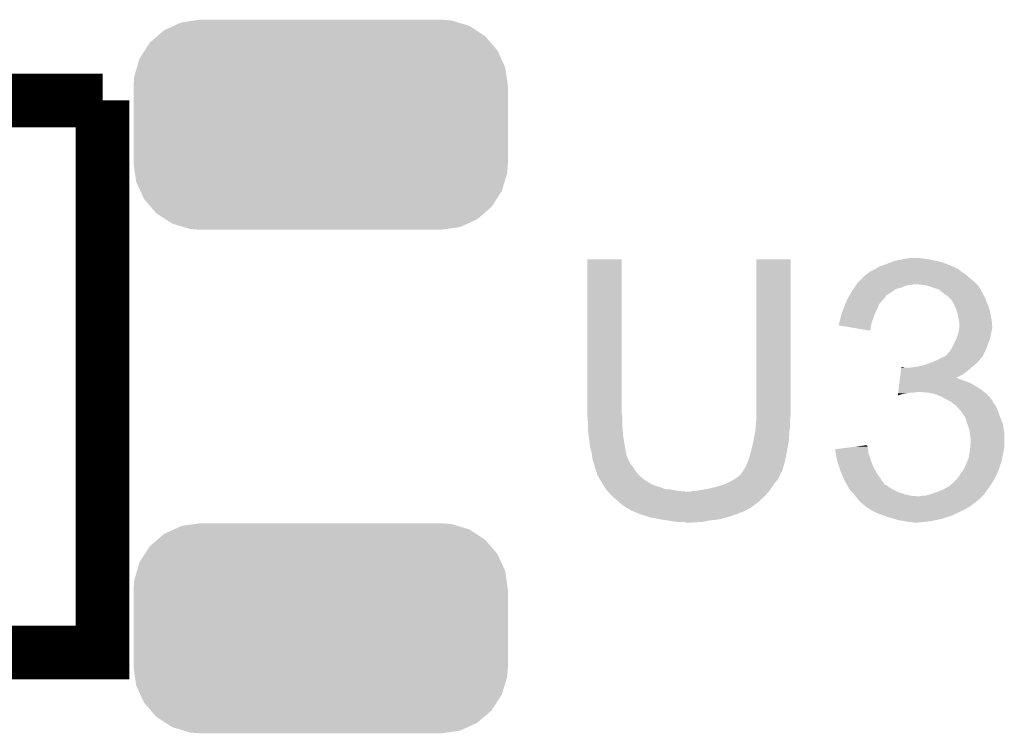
# Model space of a CAD drawing. Extents: x -1.3 to 24.2, y -3.9 to 39.3.
# Tile 19 of 38: x 11.5 to 15.3, y 12.2 to 14.9. Entities that reach past the tile are written whole.
import ezdxf

# ---------------------------------------------------------------- set-up
doc = ezdxf.new("R2010")
doc.units = 0
doc.layers.get('0').update_dxf_attribs({"linetype": 'CONTINUOUS'})
doc.layers.add('SOLIDSWITCH_7_CLICK_V100_GTO', color=14, linetype='CONTINUOUS')
doc.layers.add('SOLIDSWITCH_7_CLICK_V100_GTS', color=12, linetype='CONTINUOUS')

# ---------------------------------------------------------------- blocks, each defined once
blk = doc.blocks.new('CUSTOM_79')
for points in [[(-0.590146, 0.356616), (-0.553992, 0.373056), (0.585486, 0.356616), (0.560116, 0.373056)], [(-0.553992, 0.373056), (-0.52524, 0.38613), (0.560116, 0.373056), (0.516388, 0.38613)], [(-0.52524, 0.38613), (-0.47393, 0.39348), (0.516388, 0.38613), (0.491802, 0.39348)], [(-0.47393, 0.39348), (-0.45466, 0.39624), (0.491802, 0.39348), (0.45466, 0.39624)], [(-0.64416, 0.31007), (-0.616066, 0.33428), (0.640814, 0.31007), (0.61995, 0.33428)], [(-0.616066, 0.33428), (-0.590146, 0.356616), (0.61995, 0.33428), (0.585486, 0.356616)], [(-0.663476, 0.280266), (-0.64416, 0.31007), (0.666496, 0.280266), (0.640814, 0.31007)], [(-0.682936, 0.250236), (-0.663476, 0.280266), (0.680152, 0.250236), (0.666496, 0.280266)], [(-0.693364, 0.21536), (-0.682936, 0.250236), (0.69601, 0.21536), (0.680152, 0.250236)], [(-0.70336, 0.181922), (-0.693364, 0.21536), (0.7008, 0.181922), (0.69601, 0.21536)], [(-0.70612, 0.14478), (-0.70336, 0.181922), (0.70612, 0.14478), (0.7008, 0.181922)], [(-0.70612, -0.14478), (-0.70612, 0.14478), (0.70612, -0.14478), (0.70612, 0.14478)], [(-0.700798, -0.181922), (-0.70612, -0.14478), (0.70336, -0.181922), (0.70612, -0.14478)], [(-0.69601, -0.21536), (-0.700798, -0.181922), (0.693362, -0.21536), (0.70336, -0.181922)], [(-0.68015, -0.250236), (-0.69601, -0.21536), (0.682936, -0.250236), (0.693362, -0.21536)], [(-0.666496, -0.280266), (-0.68015, -0.250236), (0.663474, -0.280266), (0.682936, -0.250236)], [(-0.640812, -0.31007), (-0.666496, -0.280266), (0.64416, -0.31007), (0.663474, -0.280266)], [(-0.61995, -0.33428), (-0.640812, -0.31007), (0.616064, -0.33428), (0.64416, -0.31007)], [(-0.585484, -0.356616), (-0.61995, -0.33428), (0.590146, -0.356616), (0.616064, -0.33428)], [(-0.560116, -0.373056), (-0.585484, -0.356616), (0.55399, -0.373056), (0.590146, -0.356616)], [(-0.516386, -0.38613), (-0.560116, -0.373056), (0.52524, -0.38613), (0.55399, -0.373056)], [(-0.491802, -0.39348), (-0.516386, -0.38613), (0.473928, -0.39348), (0.52524, -0.38613)], [(-0.45466, -0.39624), (-0.491802, -0.39348), (0.45466, -0.39624), (0.473928, -0.39348)]]:
    blk.add_solid(points)

msp = doc.modelspace()

# ---------------------------------------------------------------- linework, layer by layer
at = {"layer": 'SOLIDSWITCH_7_CLICK_V100_GTO', "const_width": 0.2032}
for points in [[(10.9982, 12.4968), (11.8618, 12.4968), (11.8618, 14.5796)], [(11.3538, 14.5796), (11.8618, 14.5796)]]:
    msp.add_lwpolyline(points, dxfattribs=at)
at = {"layer": 'SOLIDSWITCH_7_CLICK_V100_GTO'}
for points in [[(13.6906, 13.395958), (13.690622, 13.980136), (13.82014, 13.395958), (13.82014, 13.980136)], [(13.690622, 13.980136), (13.690624, 13.98016), (13.82014, 13.980136), (13.690624, 13.98016)], [(14.32814, 13.41628), (14.328162, 13.980136), (14.45768, 13.41628), (14.45768, 13.980136)], [(14.328162, 13.980136), (14.328164, 13.98016), (14.45768, 13.980136), (14.328164, 13.98016)], [(14.81836, 13.96238), (14.838166, 13.969998), (15.045684, 13.96238), (15.026642, 13.969998)], [(14.838166, 13.969998), (14.851382, 13.97508), (15.026642, 13.969998), (15.00124, 13.97508)], [(14.851382, 13.97508), (14.87678, 13.98016), (15.00124, 13.97508), (14.978378, 13.98016)], [(14.87678, 13.98016), (14.88948, 13.9827), (14.978378, 13.98016), (14.95806, 13.9827)], [(14.88948, 13.9827), (14.909802, 13.98524), (14.95806, 13.9827), (14.942822, 13.98524)], [(14.744698, 13.924282), (14.74978, 13.92936), (15.115538, 13.924282), (15.10792, 13.92936)], [(14.74978, 13.92936), (14.757402, 13.93444), (15.10792, 13.92936), (15.1003, 13.93444)], [(14.757402, 13.93444), (14.777714, 13.944598), (15.1003, 13.93444), (15.087602, 13.944598)], [(14.777714, 13.944598), (14.777718, 13.9446), (15.087602, 13.944598), (15.087598, 13.9446)], [(14.777718, 13.9446), (14.78195, 13.94714), (15.087598, 13.9446), (15.079984, 13.94714)], [(14.78195, 13.94714), (14.786178, 13.949676), (15.079984, 13.94714), (15.077438, 13.949676)], [(14.786178, 13.949676), (14.790418, 13.95222), (15.077438, 13.949676), (15.07108, 13.95222)], [(14.790418, 13.95222), (14.81836, 13.96238), (15.07108, 13.95222), (15.045684, 13.96238)], [(14.705752, 13.88618), (14.709142, 13.891262), (15.158722, 13.88618), (15.15364, 13.891262)], [(14.709142, 13.891262), (14.714222, 13.896342), (15.15364, 13.891262), (15.14856, 13.896342)], [(14.714222, 13.896342), (14.72946, 13.91158), (15.14856, 13.896342), (15.13078, 13.91158)], [(14.72946, 13.91158), (14.739624, 13.921742), (15.13078, 13.91158), (15.118586, 13.921742)], [(14.739624, 13.921742), (14.744694, 13.92428), (15.118586, 13.921742), (15.11554, 13.92428)], [(14.744694, 13.92428), (14.744698, 13.924282), (15.11554, 13.92428), (15.115538, 13.924282)], [(14.678438, 13.842988), (14.685854, 13.8557), (14.81582, 13.842988), (14.83614, 13.8557)], [(14.685854, 13.8557), (14.688818, 13.86078), (14.83614, 13.8557), (14.84325, 13.86078)], [(14.688818, 13.86078), (14.693896, 13.868398), (14.84325, 13.86078), (14.853916, 13.868398)], [(14.693896, 13.868398), (14.697284, 13.87348), (14.853916, 13.868398), (14.874238, 13.87348)], [(14.697284, 13.87348), (14.702364, 13.881098), (14.874238, 13.87348), (14.892018, 13.881098)], [(14.702364, 13.881098), (14.704058, 13.88364), (14.892018, 13.881098), (14.9098, 13.88364)], [(14.704058, 13.88364), (14.705752, 13.88618), (14.9098, 13.88364), (14.922498, 13.88618)], [(14.958058, 13.88364), (14.932662, 13.88618), (15.161262, 13.88364), (15.158722, 13.88618)], [(14.980918, 13.87856), (14.958058, 13.88364), (15.166342, 13.87856), (15.161262, 13.88364)], [(14.980924, 13.878558), (14.980918, 13.87856), (15.166342, 13.878558), (15.166342, 13.87856)], [(15.00124, 13.87094), (14.980924, 13.878558), (15.170576, 13.87094), (15.166342, 13.878558)], [(15.01648, 13.86586), (15.00124, 13.87094), (15.173398, 13.86586), (15.170576, 13.87094)], [(15.029178, 13.855702), (15.01648, 13.86586), (15.179042, 13.855702), (15.173398, 13.86586)], [(15.02918, 13.8557), (15.029178, 13.855702), (15.179044, 13.8557), (15.179042, 13.855702)], [(15.032572, 13.853156), (15.02918, 13.8557), (15.18158, 13.853156), (15.179044, 13.8557)], [(15.03934, 13.84808), (15.032572, 13.853156), (15.183274, 13.84808), (15.18158, 13.853156)], [(14.662572, 13.809978), (14.667862, 13.822678), (14.79042, 13.809978), (14.800578, 13.822678)], [(14.667862, 13.822678), (14.67104, 13.830302), (14.800578, 13.822678), (14.808202, 13.830302)], [(14.67104, 13.830302), (14.672518, 13.832838), (14.808202, 13.830302), (14.810738, 13.832838)], [(14.672518, 13.832838), (14.67696, 13.840454), (14.810738, 13.832838), (14.815816, 13.840454)], [(14.67696, 13.840454), (14.678438, 13.842988), (14.815816, 13.840454), (14.81582, 13.842988)], [(15.043154, 13.845538), (15.03934, 13.84808), (15.18412, 13.845538), (15.183274, 13.84808)], [(15.04696, 13.843), (15.043154, 13.845538), (15.185644, 13.843), (15.18412, 13.845538)], [(15.057116, 13.832842), (15.04696, 13.843), (15.19174, 13.832842), (15.185644, 13.843)], [(15.064738, 13.825218), (15.057116, 13.832842), (15.194282, 13.825218), (15.19174, 13.832842)], [(15.069092, 13.817602), (15.064738, 13.825218), (15.19682, 13.817602), (15.194282, 13.825218)], [(15.0749, 13.807442), (15.069092, 13.817602), (15.201174, 13.807442), (15.19682, 13.817602)], [(14.648182, 13.77188), (14.65557, 13.7922), (14.773768, 13.77188), (14.7828, 13.7922)], [(14.65557, 13.7922), (14.65834, 13.799818), (14.7828, 13.7922), (14.786064, 13.799818)], [(14.65834, 13.799818), (14.662572, 13.809978), (14.786064, 13.799818), (14.79042, 13.809978)], [(15.078168, 13.799818), (15.0749, 13.807442), (15.20444, 13.799818), (15.201174, 13.807442)], [(15.08252, 13.789662), (15.078168, 13.799818), (15.20698, 13.789662), (15.20444, 13.799818)], [(15.085424, 13.7795), (15.08252, 13.789662), (15.20952, 13.7795), (15.20698, 13.789662)], [(15.0876, 13.771882), (15.085424, 13.7795), (15.211044, 13.771882), (15.20952, 13.7795)], [(14.64056, 13.741398), (14.640562, 13.743942), (14.76248, 13.741398), (14.763404, 13.743942)], [(14.64056, 13.738864), (14.64056, 13.741398), (14.762054, 13.738864), (14.76248, 13.741398)], [(14.640562, 13.743942), (14.643098, 13.75156), (14.763404, 13.743942), (14.766174, 13.75156)], [(14.643098, 13.75156), (14.647546, 13.76934), (14.766174, 13.75156), (14.77264, 13.76934)], [(14.647546, 13.76934), (14.648182, 13.77188), (14.77264, 13.76934), (14.773768, 13.77188)], [(15.09014, 13.75664), (15.0876, 13.771882), (15.214092, 13.75664), (15.211044, 13.771882)], [(15.09065, 13.7541), (15.09014, 13.75664), (15.2146, 13.7541), (15.214092, 13.75664)], [(15.09268, 13.743942), (15.09065, 13.7541), (15.21573, 13.743942), (15.2146, 13.7541)], [(15.09268, 13.731238), (15.09268, 13.743942), (15.21714, 13.731238), (15.21573, 13.743942)], [(14.63802, 13.73126), (14.638022, 13.733784), (14.760782, 13.73126), (14.761204, 13.733784)], [(14.757376, 13.710924), (14.63802, 13.73126), (14.757376, 13.710924), (14.760782, 13.73126)], [(14.638022, 13.733784), (14.64056, 13.738864), (14.761204, 13.733784), (14.762054, 13.738864)], [(15.086752, 13.693138), (15.09014, 13.7033), (15.21206, 13.693138), (15.213752, 13.7033)], [(15.09014, 13.7033), (15.090986, 13.70838), (15.213752, 13.7033), (15.2146, 13.70838)], [(15.090986, 13.70838), (15.092678, 13.718538), (15.2146, 13.70838), (15.21714, 13.718538)], [(15.092678, 13.718538), (15.09268, 13.718542), (15.21714, 13.718538), (15.21714, 13.718542)], [(15.09268, 13.718542), (15.09268, 13.731238), (15.21714, 13.718542), (15.21714, 13.731238)], [(15.062202, 13.639802), (15.079978, 13.67536), (15.193644, 13.639802), (15.20698, 13.67536)], [(15.079978, 13.67536), (15.08252, 13.680442), (15.20698, 13.67536), (15.208432, 13.680442)], [(15.08252, 13.680442), (15.086752, 13.693138), (15.208432, 13.680442), (15.21206, 13.693138)], [(15.052042, 13.627102), (15.058136, 13.63472), (15.187928, 13.627102), (15.19174, 13.63472)], [(15.058136, 13.63472), (15.062202, 13.639802), (15.19174, 13.63472), (15.193644, 13.639802)], [(14.983458, 13.589), (15.000604, 13.59662), (15.158718, 13.589), (15.166338, 13.59662)], [(15.000604, 13.59662), (15.00632, 13.59916), (15.166338, 13.59662), (15.168242, 13.59916)], [(15.00632, 13.59916), (15.021558, 13.606778), (15.168242, 13.59916), (15.17396, 13.606778)], [(15.021558, 13.606778), (15.031724, 13.61186), (15.17396, 13.606778), (15.179038, 13.61186)], [(15.031724, 13.61186), (15.034266, 13.611864), (15.179038, 13.61186), (15.17904, 13.611864)], [(15.034266, 13.611864), (15.038072, 13.614402), (15.17904, 13.611864), (15.181578, 13.614402)], [(15.038072, 13.614402), (15.041882, 13.616942), (15.181578, 13.614402), (15.182848, 13.616942)], [(15.041882, 13.616942), (15.052042, 13.627102), (15.182848, 13.616942), (15.187928, 13.627102)], [(14.87093, 13.54582), (14.872444, 13.55852), (15.105378, 13.54582), (15.123162, 13.55852)], [(14.872444, 13.55852), (14.873958, 13.57122), (15.123162, 13.55852), (15.137976, 13.57122)], [(14.873958, 13.57122), (14.87426, 13.573758), (14.886944, 13.57122), (14.881864, 13.573758)], [(14.87426, 13.573758), (14.874262, 13.57376), (14.881864, 13.573758), (14.874262, 13.57376)], [(14.90472, 13.57122), (14.9225, 13.57376), (15.137976, 13.57122), (15.14094, 13.57376)], [(14.9225, 13.57376), (14.94028, 13.5763), (15.14094, 13.57376), (15.143988, 13.5763)], [(14.94028, 13.5763), (14.960598, 13.58138), (15.143988, 13.5763), (15.150084, 13.58138)], [(14.960598, 13.58138), (14.975838, 13.58646), (15.150084, 13.58138), (15.15618, 13.58646)], [(14.975838, 13.58646), (14.983458, 13.589), (15.15618, 13.58646), (15.158718, 13.589)], [(14.867294, 13.51534), (14.868202, 13.52296), (15.130782, 13.51534), (15.11046, 13.52296)], [(14.868202, 13.52296), (14.868808, 13.52804), (15.11046, 13.52296), (15.095222, 13.52804)], [(14.868808, 13.52804), (14.869414, 13.533118), (15.095222, 13.52804), (15.085064, 13.533118)], [(14.869414, 13.53312), (14.87093, 13.54582), (15.08008, 13.53312), (15.105378, 13.54582)], [(14.869414, 13.533118), (14.869414, 13.53312), (15.085064, 13.533118), (15.08008, 13.53312)], [(14.863054, 13.47978), (14.864266, 13.48994), (15.187024, 13.47978), (15.17396, 13.48994)], [(14.864266, 13.48994), (14.86578, 13.50264), (15.17396, 13.48994), (15.15364, 13.50264)], [(14.86578, 13.50264), (14.867294, 13.51534), (15.15364, 13.50264), (15.130782, 13.51534)], [(14.861544, 13.467114), (14.862144, 13.47216), (14.861544, 13.467114), (14.879318, 13.47216)], [(14.862144, 13.47216), (14.862448, 13.4747), (14.879318, 13.47216), (14.8971, 13.4747)], [(14.862448, 13.4747), (14.86275, 13.47724), (14.8971, 13.4747), (14.909798, 13.47724)], [(14.86275, 13.47724), (14.863054, 13.47978), (14.922498, 13.47724), (14.932658, 13.47978)], [(14.97584, 13.47724), (14.945362, 13.47978), (15.19029, 13.47724), (15.187024, 13.47978)], [(15.001238, 13.47216), (14.97584, 13.47724), (15.19682, 13.47216), (15.19029, 13.47724)], [(15.02664, 13.462), (15.001238, 13.47216), (15.20585, 13.462), (15.19682, 13.47216)], [(15.044422, 13.45184), (15.02664, 13.462), (15.21488, 13.45184), (15.20585, 13.462)], [(15.04951, 13.449296), (15.044422, 13.45184), (15.21714, 13.449296), (15.21488, 13.45184)], [(15.054594, 13.446754), (15.04951, 13.449296), (15.217144, 13.446754), (15.21714, 13.449296)], [(15.059658, 13.444222), (15.054594, 13.446754), (15.218834, 13.444222), (15.217144, 13.446754)], [(15.07236, 13.43406), (15.059658, 13.444222), (15.225608, 13.43406), (15.218834, 13.444222)], [(14.32814, 13.393418), (14.32814, 13.41628), (14.45768, 13.393418), (14.45768, 13.41628)], [(15.07998, 13.42898), (15.07236, 13.43406), (15.228996, 13.42898), (15.225608, 13.43406)], [(15.082522, 13.42644), (15.07998, 13.42898), (15.230688, 13.42644), (15.228996, 13.42898)], [(15.084744, 13.423902), (15.082522, 13.42644), (15.23238, 13.423902), (15.230688, 13.42644)], [(15.1003, 13.406122), (15.084744, 13.423902), (15.24, 13.406122), (15.23238, 13.423902)], [(15.100302, 13.40612), (15.1003, 13.406122), (15.24, 13.40612), (15.24, 13.406122)], [(15.115538, 13.383264), (15.100302, 13.40612), (15.24762, 13.383264), (15.24, 13.40612)], [(13.6906, 13.388338), (13.6906, 13.395958), (13.822046, 13.388338), (13.82014, 13.395958)], [(13.690832, 13.385798), (13.6906, 13.388338), (13.82268, 13.385798), (13.822046, 13.388338)], [(13.69314, 13.3604), (13.690832, 13.385798), (13.82268, 13.3604), (13.82268, 13.385798)], [(14.3256, 13.35278), (14.327928, 13.380718), (14.45514, 13.35278), (14.45514, 13.380718)], [(14.327928, 13.380718), (14.32814, 13.383258), (14.45514, 13.380718), (14.455648, 13.383258)], [(14.32814, 13.383258), (14.32814, 13.393418), (14.455648, 13.383258), (14.45768, 13.393418)], [(15.11554, 13.38326), (15.115538, 13.383264), (15.24762, 13.38326), (15.24762, 13.383264)], [(15.124008, 13.357858), (15.11554, 13.38326), (15.25778, 13.357858), (15.24762, 13.38326)], [(13.69314, 13.34516), (13.69314, 13.3604), (13.82268, 13.34516), (13.82268, 13.3604)], [(13.69314, 13.335002), (13.69314, 13.34516), (13.823528, 13.335002), (13.82268, 13.34516)], [(13.695398, 13.31468), (13.69314, 13.335002), (13.82522, 13.31468), (13.823528, 13.335002)], [(14.32306, 13.327378), (14.323568, 13.332462), (14.45226, 13.327378), (14.4526, 13.332462)], [(14.323568, 13.332462), (14.32509, 13.347698), (14.4526, 13.332462), (14.45514, 13.347698)], [(14.32509, 13.347698), (14.3256, 13.35278), (14.45514, 13.347698), (14.45514, 13.35278)], [(15.130778, 13.337542), (15.124008, 13.357858), (15.261166, 13.337542), (15.25778, 13.357858)], [(15.132232, 13.327378), (15.130778, 13.337542), (15.26286, 13.327378), (15.261166, 13.337542)], [(13.69568, 13.31214), (13.695398, 13.31468), (13.825644, 13.31214), (13.82522, 13.31468)], [(13.70076, 13.271502), (13.69568, 13.31214), (13.832418, 13.271502), (13.825644, 13.31214)], [(14.30782, 13.256258), (14.316286, 13.294358), (14.442914, 13.256258), (14.45006, 13.294358)], [(14.316286, 13.294358), (14.31798, 13.30198), (14.45006, 13.294358), (14.450568, 13.30198)], [(14.31798, 13.30198), (14.32306, 13.327378), (14.450568, 13.30198), (14.45226, 13.327378)], [(15.13332, 13.31976), (15.132232, 13.327378), (15.26286, 13.31976), (15.26286, 13.327378)], [(15.13586, 13.304522), (15.13332, 13.31976), (15.26286, 13.304522), (15.26286, 13.31976)], [(15.13586, 13.289278), (15.13586, 13.304522), (15.26286, 13.289278), (15.26286, 13.304522)], [(13.70584, 13.253722), (13.70076, 13.271502), (13.83538, 13.253722), (13.832418, 13.271502)], [(14.62534, 13.263878), (14.665188, 13.268958), (14.748934, 13.263878), (14.747242, 13.268958)], [(14.625622, 13.261336), (14.62534, 13.263878), (14.74978, 13.261336), (14.748934, 13.263878)], [(14.626462, 13.253718), (14.625622, 13.261336), (14.74978, 13.253718), (14.74978, 13.261336)], [(14.665188, 13.268958), (14.705022, 13.274036), (14.747242, 13.268958), (14.74724, 13.274036)], [(14.705022, 13.274036), (14.724932, 13.276574), (14.74724, 13.274036), (14.744706, 13.276574)], [(14.724932, 13.276574), (14.7447, 13.279094), (14.744706, 13.276574), (14.7447, 13.279094)], [(15.1287, 13.2334), (15.13332, 13.258798), (15.25524, 13.2334), (15.260318, 13.258798)], [(15.13332, 13.258798), (15.134378, 13.271498), (15.260318, 13.258798), (15.26286, 13.271498)], [(15.134378, 13.271498), (15.13586, 13.289278), (15.26286, 13.271498), (15.26286, 13.289278)], [(13.705842, 13.25372), (13.70584, 13.253722), (13.83538, 13.25372), (13.83538, 13.253722)], [(13.707656, 13.241018), (13.705842, 13.25372), (13.837922, 13.241018), (13.83538, 13.25372)], [(13.70838, 13.23594), (13.707656, 13.241018), (13.839954, 13.23594), (13.837922, 13.241018)], [(13.709652, 13.228316), (13.70838, 13.23594), (13.843, 13.228316), (13.839954, 13.23594)], [(13.710076, 13.225774), (13.709652, 13.228316), (13.843004, 13.225774), (13.843, 13.228316)], [(13.71092, 13.220702), (13.710076, 13.225774), (13.846386, 13.220702), (13.843004, 13.225774)], [(13.711938, 13.218158), (13.71092, 13.220702), (13.84808, 13.218158), (13.846386, 13.220702)], [(14.294612, 13.21562), (14.29766, 13.223238), (14.43482, 13.21562), (14.436342, 13.223238)], [(14.29766, 13.223238), (14.30274, 13.23848), (14.436342, 13.223238), (14.439392, 13.23848)], [(14.30274, 13.23848), (14.307094, 13.25372), (14.439392, 13.23848), (14.44244, 13.25372)], [(14.307094, 13.25372), (14.30782, 13.256258), (14.44244, 13.25372), (14.442914, 13.256258)], [(14.62758, 13.243562), (14.626462, 13.253718), (14.75232, 13.243562), (14.74978, 13.253718)], [(14.62786, 13.241022), (14.62758, 13.243562), (14.753168, 13.241022), (14.75232, 13.243562)], [(14.632376, 13.2207), (14.62786, 13.241022), (14.75994, 13.2207), (14.753168, 13.241022)], [(14.63294, 13.218162), (14.632376, 13.2207), (14.760956, 13.218162), (14.75994, 13.2207)], [(15.123158, 13.21816), (15.12824, 13.230862), (15.252698, 13.21816), (15.254816, 13.230862)], [(15.12824, 13.230862), (15.1287, 13.2334), (15.254816, 13.230862), (15.25524, 13.2334)], [(13.715998, 13.208002), (13.711938, 13.218158), (13.85316, 13.208002), (13.84808, 13.218158)], [(13.71854, 13.195302), (13.715998, 13.208002), (13.86332, 13.195302), (13.85316, 13.208002)], [(13.718542, 13.1953), (13.71854, 13.195302), (13.86332, 13.1953), (13.86332, 13.195302)], [(13.72362, 13.180062), (13.718542, 13.1953), (13.87348, 13.180062), (13.86332, 13.1953)], [(14.277342, 13.180064), (14.282422, 13.190222), (14.424656, 13.180064), (14.42756, 13.190222)], [(14.282422, 13.190222), (14.2875, 13.197838), (14.42756, 13.190222), (14.429736, 13.197838)], [(14.2875, 13.197838), (14.294612, 13.21562), (14.429736, 13.197838), (14.43482, 13.21562)], [(14.640562, 13.195298), (14.63294, 13.218162), (14.7701, 13.195298), (14.760956, 13.218162)], [(14.64564, 13.18006), (14.640562, 13.195298), (14.778568, 13.18006), (14.7701, 13.195298)], [(15.106104, 13.182602), (15.10792, 13.185142), (15.24, 13.182602), (15.240906, 13.185142)], [(15.10792, 13.185142), (15.11808, 13.20546), (15.240906, 13.185142), (15.248162, 13.20546)], [(15.11808, 13.20546), (15.123158, 13.21816), (15.248162, 13.20546), (15.252698, 13.21816)], [(13.723622, 13.18006), (13.72362, 13.180062), (13.87348, 13.18006), (13.87348, 13.180062)], [(13.726158, 13.174984), (13.723622, 13.18006), (13.87771, 13.174984), (13.87348, 13.18006)], [(13.72616, 13.169902), (13.726158, 13.174984), (13.881944, 13.169902), (13.87771, 13.174984)], [(13.729126, 13.164818), (13.72616, 13.169902), (13.88618, 13.164818), (13.881944, 13.169902)], [(13.738014, 13.14958), (13.729126, 13.164818), (13.903962, 13.14958), (13.88618, 13.164818)], [(13.74394, 13.13942), (13.738014, 13.14958), (13.920218, 13.13942), (13.903962, 13.14958)], [(14.20876, 13.1318), (14.239242, 13.147042), (14.39418, 13.1318), (14.405608, 13.147042)], [(14.239242, 13.147042), (14.246862, 13.152122), (14.405608, 13.147042), (14.409418, 13.152122)], [(14.246862, 13.152122), (14.25448, 13.1572), (14.409418, 13.152122), (14.411956, 13.1572)], [(14.25448, 13.1572), (14.26718, 13.16736), (14.411956, 13.1572), (14.417038, 13.16736)], [(14.26718, 13.16736), (14.269722, 13.169904), (14.417038, 13.16736), (14.41831, 13.169904)], [(14.269722, 13.169904), (14.272262, 13.174978), (14.41831, 13.169904), (14.420848, 13.174978)], [(14.272262, 13.174978), (14.274796, 13.177516), (14.420848, 13.174978), (14.422118, 13.177516)], [(14.274796, 13.177516), (14.277338, 13.18006), (14.422118, 13.177516), (14.424656, 13.18006)], [(14.277338, 13.18006), (14.277342, 13.180064), (14.424656, 13.18006), (14.424656, 13.180064)], [(14.648906, 13.17244), (14.64564, 13.18006), (14.7828, 13.17244), (14.778568, 13.18006)], [(14.658704, 13.14958), (14.648906, 13.17244), (14.79804, 13.14958), (14.7828, 13.17244)], [(14.66088, 13.144502), (14.658704, 13.14958), (14.801852, 13.144502), (14.79804, 13.14958)], [(15.07744, 13.1445), (15.082522, 13.149582), (15.221582, 13.1445), (15.22476, 13.149582)], [(15.082522, 13.149582), (15.087602, 13.154662), (15.22476, 13.149582), (15.2273, 13.154662)], [(15.087602, 13.154662), (15.093694, 13.16482), (15.2273, 13.154662), (15.23238, 13.16482)], [(15.093694, 13.16482), (15.095218, 13.16736), (15.23238, 13.16482), (15.233468, 13.16736)], [(15.095218, 13.16736), (15.106104, 13.182602), (15.233468, 13.16736), (15.24, 13.182602)], [(13.745558, 13.13688), (13.74394, 13.13942), (13.924282, 13.13688), (13.920218, 13.13942)], [(13.745562, 13.136874), (13.745558, 13.13688), (13.926826, 13.136874), (13.924282, 13.13688)], [(13.74879, 13.1318), (13.745562, 13.136874), (13.931904, 13.1318), (13.926826, 13.136874)], [(13.752024, 13.126718), (13.74879, 13.1318), (13.9446, 13.126718), (13.931904, 13.1318)], [(13.755256, 13.12164), (13.752024, 13.126718), (13.96238, 13.12164), (13.9446, 13.126718)], [(13.760106, 13.11402), (13.755256, 13.12164), (13.982702, 13.11402), (13.96238, 13.12164)], [(13.76172, 13.111482), (13.760106, 13.11402), (14.008082, 13.111482), (13.982702, 13.11402)], [(13.761722, 13.11148), (13.76172, 13.111482), (14.0081, 13.11148), (14.008082, 13.111482)], [(13.766238, 13.1064), (13.761722, 13.11148), (14.0335, 13.1064), (14.0081, 13.11148)], [(14.099542, 13.1064), (14.11223, 13.108938), (14.376682, 13.1064), (14.378938, 13.108938)], [(14.11223, 13.108938), (14.11224, 13.10894), (14.378938, 13.108938), (14.378938, 13.10894)], [(14.11224, 13.10894), (14.14272, 13.11402), (14.378938, 13.10894), (14.382326, 13.11402)], [(14.14272, 13.11402), (14.175738, 13.12164), (14.382326, 13.11402), (14.387406, 13.12164)], [(14.175738, 13.12164), (14.20876, 13.1318), (14.387406, 13.12164), (14.39418, 13.1318)], [(14.6685, 13.131798), (14.66088, 13.144502), (14.811386, 13.131798), (14.801852, 13.144502)], [(14.66977, 13.12926), (14.6685, 13.131798), (14.81329, 13.12926), (14.811386, 13.131798)], [(14.669772, 13.129256), (14.66977, 13.12926), (14.815826, 13.129256), (14.81329, 13.12926)], [(14.67231, 13.12418), (14.669772, 13.129256), (14.82344, 13.12418), (14.815826, 13.129256)], [(14.676118, 13.116562), (14.67231, 13.12418), (14.8336, 13.116562), (14.82344, 13.12418)], [(14.67612, 13.11656), (14.676118, 13.116562), (14.833602, 13.11656), (14.8336, 13.116562)], [(14.686278, 13.103862), (14.67612, 13.11656), (14.858998, 13.103862), (14.833602, 13.11656)], [(15.00632, 13.10132), (15.031722, 13.11148), (15.192102, 13.10132), (15.199358, 13.11148)], [(15.031722, 13.11148), (15.054578, 13.124182), (15.199358, 13.11148), (15.20843, 13.124182)], [(15.054578, 13.124182), (15.060294, 13.129262), (15.20843, 13.124182), (15.21206, 13.129262)], [(15.060294, 13.129262), (15.07744, 13.1445), (15.21206, 13.129262), (15.221582, 13.1445)], [(13.768496, 13.10386), (13.766238, 13.1064), (14.063978, 13.10386), (14.0335, 13.1064)], [(13.78204, 13.08862), (13.768496, 13.10386), (14.360876, 13.08862), (14.374424, 13.10386)], [(13.784944, 13.08608), (13.78204, 13.08862), (14.35862, 13.08608), (14.360876, 13.08862)], [(13.811066, 13.063222), (13.784944, 13.08608), (14.333222, 13.063222), (14.35862, 13.08608)], [(14.063978, 13.10386), (14.079222, 13.103862), (14.374424, 13.10386), (14.374426, 13.103862)], [(14.079222, 13.103862), (14.086844, 13.1064), (14.374426, 13.103862), (14.376682, 13.1064)], [(14.68882, 13.10132), (14.686278, 13.103862), (14.864082, 13.10132), (14.858998, 13.103862)], [(14.693898, 13.09624), (14.68882, 13.10132), (14.879322, 13.09624), (14.864082, 13.10132)], [(14.695804, 13.0937), (14.693898, 13.09624), (14.886942, 13.0937), (14.879322, 13.09624)], [(14.699616, 13.08862), (14.695804, 13.0937), (14.909802, 13.08862), (14.886942, 13.0937)], [(14.70152, 13.086082), (14.699616, 13.08862), (14.93518, 13.086082), (14.909802, 13.08862)], [(14.701522, 13.08608), (14.70152, 13.086082), (14.935198, 13.08608), (14.93518, 13.086082)], [(14.709138, 13.078458), (14.701522, 13.08608), (15.171418, 13.078458), (15.17904, 13.08608)], [(14.711678, 13.073384), (14.709138, 13.078458), (15.166344, 13.073384), (15.171418, 13.078458)], [(14.711682, 13.07338), (14.711678, 13.073384), (15.16634, 13.07338), (15.166344, 13.073384)], [(14.716764, 13.068298), (14.711682, 13.07338), (15.158718, 13.068298), (15.16634, 13.07338)], [(14.935198, 13.08608), (14.942822, 13.086082), (15.17904, 13.08608), (15.179042, 13.086082)], [(14.942822, 13.086082), (14.950444, 13.08862), (15.179042, 13.086082), (15.18158, 13.08862)], [(14.965684, 13.08862), (14.983452, 13.093698), (15.18158, 13.08862), (15.186658, 13.093698)], [(14.983452, 13.093698), (14.98346, 13.0937), (15.186658, 13.093698), (15.186658, 13.0937)], [(14.98346, 13.0937), (15.00632, 13.10132), (15.186658, 13.0937), (15.192102, 13.10132)], [(13.822678, 13.05306), (13.811066, 13.063222), (14.319672, 13.05306), (14.333222, 13.063222)], [(13.837918, 13.042902), (13.822678, 13.05306), (14.306126, 13.042902), (14.319672, 13.05306)], [(13.843002, 13.04036), (13.837918, 13.042902), (14.302738, 13.04036), (14.306126, 13.042902)], [(13.843014, 13.040354), (13.843002, 13.04036), (14.300194, 13.040354), (14.302738, 13.04036)], [(13.848076, 13.037822), (13.843014, 13.040354), (14.297658, 13.037822), (14.300194, 13.040354)], [(13.84808, 13.03782), (13.848076, 13.037822), (14.297656, 13.03782), (14.297658, 13.037822)], [(13.848084, 13.037816), (13.84808, 13.03782), (14.295114, 13.037816), (14.297656, 13.03782)], [(13.850622, 13.035282), (13.848084, 13.037816), (14.291312, 13.035282), (14.295114, 13.037816)], [(13.856554, 13.03274), (13.850622, 13.035282), (14.287498, 13.03274), (14.291312, 13.035282)], [(14.721842, 13.06322), (14.716764, 13.068298), (15.153638, 13.06322), (15.158718, 13.068298)], [(14.721842, 13.063218), (14.721842, 13.06322), (15.153634, 13.063218), (15.153638, 13.06322)], [(14.73708, 13.05052), (14.721842, 13.063218), (15.136706, 13.05052), (15.153634, 13.063218)], [(14.74064, 13.047978), (14.73708, 13.05052), (15.133318, 13.047978), (15.136706, 13.05052)], [(14.751304, 13.04036), (14.74064, 13.047978), (15.12062, 13.04036), (15.133318, 13.047978)], [(14.754858, 13.03782), (14.751304, 13.04036), (15.11554, 13.03782), (15.12062, 13.04036)], [(14.772638, 13.02766), (14.754858, 13.03782), (15.09522, 13.02766), (15.11554, 13.03782)], [(13.86841, 13.027658), (13.856554, 13.03274), (14.277338, 13.027658), (14.287498, 13.03274)], [(13.874332, 13.02512), (13.86841, 13.027658), (14.267178, 13.02512), (14.277338, 13.027658)], [(13.886182, 13.02004), (13.874332, 13.02512), (14.257018, 13.02004), (14.267178, 13.02512)], [(13.916666, 13.00988), (13.886182, 13.02004), (14.22654, 13.00988), (14.257018, 13.02004)], [(13.92428, 13.007342), (13.916666, 13.00988), (14.217656, 13.007342), (14.22654, 13.00988)], [(13.96238, 12.99972), (13.92428, 13.007342), (14.190978, 12.99972), (14.217656, 13.007342)], [(13.97889, 12.99718), (13.96238, 12.99972), (14.17066, 12.99718), (14.190978, 12.99972)], [(13.9954, 12.99464), (13.97889, 12.99718), (14.1478, 12.99464), (14.17066, 12.99718)], [(14.790422, 13.02004), (14.772638, 13.02766), (15.07998, 13.02004), (15.09522, 13.02766)], [(14.804652, 13.014958), (14.790422, 13.02004), (15.069818, 13.014958), (15.07998, 13.02004)], [(14.81887, 13.00988), (14.804652, 13.014958), (15.05204, 13.00988), (15.069818, 13.014958)], [(14.82598, 13.00734), (14.81887, 13.00988), (15.045266, 13.00734), (15.05204, 13.00988)], [(14.84249, 13.00226), (14.82598, 13.00734), (15.031718, 13.00226), (15.045266, 13.00734)], [(14.858998, 12.99718), (14.84249, 13.00226), (15.00886, 12.99718), (15.031718, 13.00226)], [(14.88948, 12.9921), (14.858998, 12.99718), (14.98346, 12.9921), (15.00886, 12.99718)], [(14.01318, 12.9921), (13.9954, 12.99464), (14.13637, 12.9921), (14.1478, 12.99464)], [(14.028418, 12.98956), (14.01318, 12.9921), (14.12494, 12.98956), (14.13637, 12.9921)], [(14.063978, 12.98702), (14.053818, 12.98956), (14.076682, 12.98702), (14.12494, 12.98956)], [(14.902178, 12.98956), (14.88948, 12.9921), (14.9606, 12.98956), (14.98346, 12.9921)], [(14.922498, 12.98702), (14.912338, 12.98956), (14.935202, 12.98702), (14.9606, 12.98956)]]:
    msp.add_solid(points, dxfattribs=at)

# ---------------------------------------------------------------- block references
at = {"layer": 'SOLIDSWITCH_7_CLICK_V100_GTS'}
for p in [(12.68476, 14.48816), (12.68476, 12.58824)]:
    msp.add_blockref('CUSTOM_79', p, dxfattribs=at)

doc.saveas('drawing.dxf')
